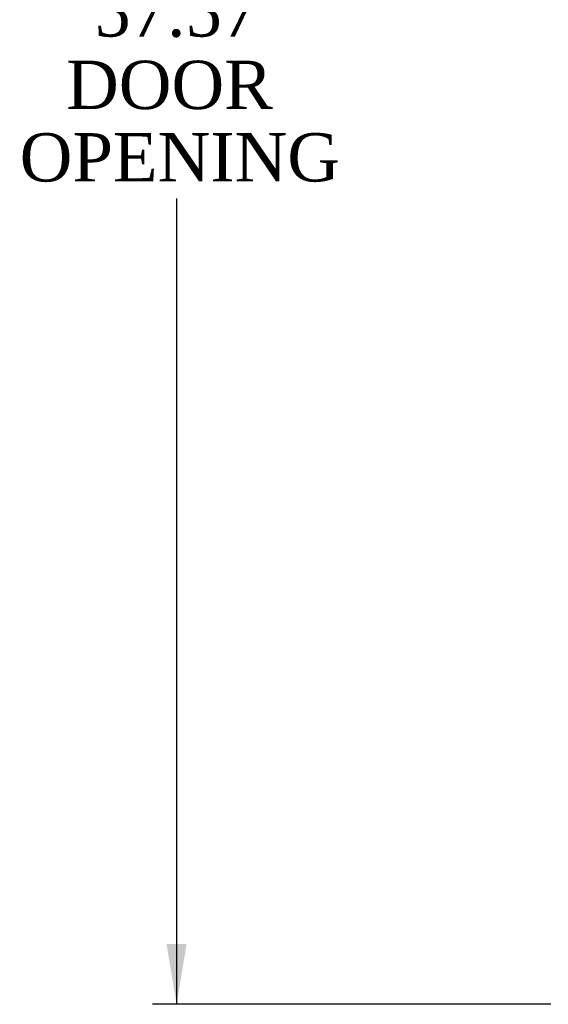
# Model space of a CAD drawing. Header units: inches. Extents: x 1 to 299, y -2 to 199.
# Tile 18 of 26: x 110 to 126, y 70 to 101. Entities that reach past the tile are written whole.
import ezdxf
from ezdxf.enums import TextEntityAlignment as Align

# ---------------------------------------------------------------- set-up
doc = ezdxf.new("R2010")
doc.units = ezdxf.units.IN
doc.header["$MEASUREMENT"] = 0
doc.layers.add('Default', color=7, linetype='Continuous')
doc.styles.add('SEACAD_Times_New_Roman', font='times.ttf')
doc.dimstyles.new('HAMMOND_(STH_-_300x200)', dxfattribs={"dimtxt": 1.5, "dimasz": 1.875, "dimexe": 0.75, "dimexo": 0.75, "dimgap": 0.375, "dimtad": 0, "dimtih": 1, "dimtoh": 1, "dimzin": 0, "dimdsep": 46, "dimtxsty": 'SEACAD_Times_New_Roman', "dimblk1": '_SE_FILLED', "dimblk2": '_SE_FILLED', "dimsah": 1, "dimcen": 0.75, "dimadec": 0, "dimazin": 0, "dimtfac": 0.8, "dimtofl": 0, "dimtmove": 0, "dimatfit": 3, "dimfxl": 1, "dimtolj": 1, "dimtzin": 0, "dimarcsym": 0})

# ---------------------------------------------------------------- blocks, each defined once
blk = doc.blocks.new('DMBLK319')
at = {"layer": 'Default', "linetype": 'Continuous', "transparency": 16777216}
for points in [[(114.065, 126.047), (114.69, 126.047), (114.378, 127.922)], [(114.065, 72.229), (114.378, 70.354), (114.69, 72.229)]]:
    blk.add_hatch(color=7, dxfattribs=at).paths.add_polyline_path(points)
at = {"layer": 'Default', "color": 7, "linetype": 'Continuous', "transparency": 16777216}
for p, q in [((126.011, 127.922), (113.628, 127.922)), ((114.378, 127.922), (114.378, 102.423)), ((114.378, 95.373), (114.378, 70.354)), ((125.995, 70.354), (113.628, 70.354))]:
    blk.add_line(p, q, dxfattribs=at)
at = {"layer": 'Default', "color": 7, "linetype": 'Continuous', "transparency": 16777216, "style": 'SEACAD_Times_New_Roman'}
for s, p in [('57.57', (111.819, 101.898)), ('DOOR ', (110.948, 99.648)), ('OPENING', (109.508, 97.398))]:
    blk.add_text(s, height=1.5, dxfattribs=at).set_placement(p, align=Align.TOP_LEFT)
blk = doc.blocks.new('_SE_FILLED')
at = {"color": 0}
blk.add_line((0, 0), (-1, 0), dxfattribs=at)
blk.add_solid([(0, 0), (-1, -0.1665), (-1, 0.1665), (0, 0)], dxfattribs=at)

msp = doc.modelspace()

# ---------------------------------------------------------------- dimensions: what is measured, and where the dimension line sits
at = {"layer": 'Default', "color": 7, "linetype": 'Continuous'}
dim = msp.add_linear_dim(base=(114.378, 127.922), p1=(126.761, 127.922), p2=(126.745, 70.354), angle=269.9842, text='\\A1;<>\\PDOOR \\XOPENING', dimstyle='HAMMOND_(STH_-_300x200)', dxfattribs=at)
dim.commit()
dim.dimension.update_dxf_attribs({"geometry": 'DMBLK319', "text_midpoint": (114.378, 101.148), "dimtype": 161})

doc.saveas('drawing.dxf')
